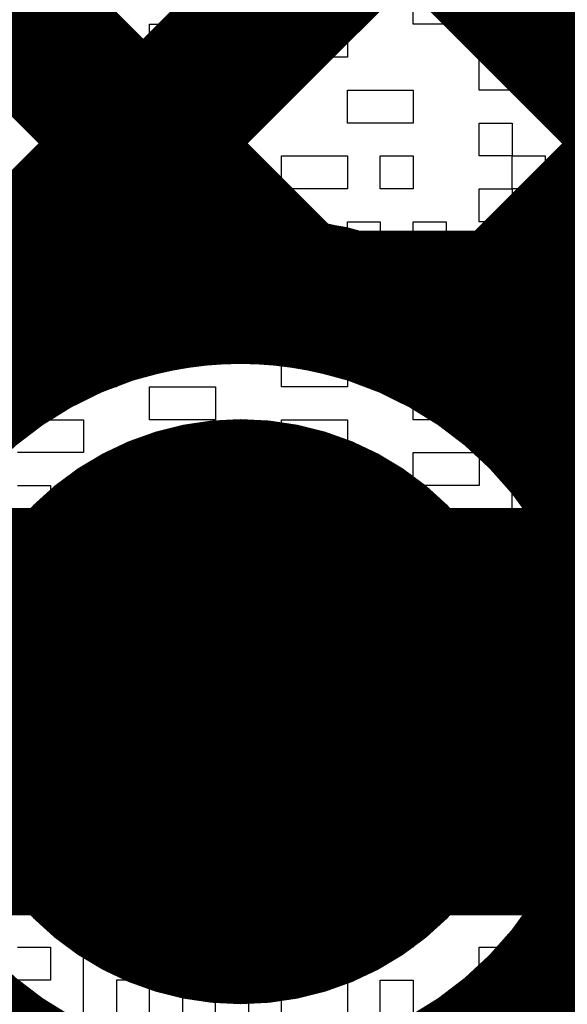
# Model space of a CAD drawing. Header units: millimetres. Extents: x 3.06 to 5.82, y 1.29 to 3.84.
# Tile 209 of 244: x 4.9431 to 4.9727, y 2.8102 to 2.8634. Entities that reach past the tile are written whole.
import ezdxf

# ---------------------------------------------------------------- set-up
doc = ezdxf.new("R2010")
doc.units = ezdxf.units.MM
doc.header["$MEASUREMENT"] = 0
for name, color, linetype in [('BottomLayer', 5, 'Continuous'), ('BottomOverlay', 54, 'Continuous'), ('BottomSolder', 6, 'Continuous'), ('MultiLayer', 9, 'Continuous'), ('TopLayer', 1, 'Continuous'), ('TopSolder', 216, 'Continuous'), ('ViaHoleLayer', 16, 'Continuous')]:
    doc.layers.add(name, color=color, linetype=linetype)

msp = doc.modelspace()

# ---------------------------------------------------------------- linework, layer by layer
at = {"layer": 'BottomLayer'}
for points, const_width in [([(4.789, 2.695964), (5.022, 2.928964)], 0.008), ([(4.919, 2.915744), (4.986744, 2.848)], 0.008), ([(4.969321, 2.848), (5.022, 2.900679)], 0.008), ([(4.919, 2.887459), (4.957824, 2.848635)], 0.008), ([(4.961028, 2.848), (5.05, 2.848)], 0.008), ([(4.955, 2.826), (5.05, 2.826)], 0.022)]:
    msp.add_lwpolyline(points, dxfattribs=dict(at, const_width=const_width))
at = {"layer": 'BottomLayer', "const_width": 0.008}
msp.add_lwpolyline([(4.961028, 2.804, -1.310882), (4.961028, 2.848)], format="xyb", dxfattribs=at)
at = {"layer": 'BottomLayer'}
for points, const_width in [([(4.955824, 2.848635, 1), (4.959824, 2.848635, 1)], 0.004), ([(4.959028, 2.848, 1), (4.963028, 2.848, 1)], 0.004), ([(4.959028, 2.848, 1), (4.963028, 2.848, 1)], 0.004), ([(4.967321, 2.848, 1), (4.971321, 2.848, 1)], 0.004), ([(4.949095, 2.826, 1), (4.960905, 2.826, 1)], 0.011811), ([(4.9495, 2.826, 1), (4.9605, 2.826, 1)], 0.011)]:
    msp.add_lwpolyline(points, format="xyb", close=True, dxfattribs=dict(at, const_width=const_width))
at = {"layer": 'BottomOverlay'}
for p, q in [((4.964345, 2.863163), (4.964345, 2.864944)), ((4.967909, 2.864944), (4.967909, 2.863163)), ((4.96969, 2.863163), (4.96969, 2.864944)), ((4.942964, 2.863163), (4.944746, 2.863163)), ((4.944746, 2.863163), (4.944746, 2.861381)), ((4.946528, 2.861381), (4.946528, 2.863163)), ((4.946528, 2.863163), (4.948309, 2.863163)), ((4.948309, 2.863163), (4.948309, 2.861381)), ((4.950091, 2.861381), (4.950091, 2.863163)), ((4.950091, 2.863163), (4.953655, 2.863163)), ((4.953655, 2.863163), (4.953655, 2.861381)), ((4.955437, 2.861381), (4.955437, 2.863163)), ((4.955437, 2.863163), (4.957218, 2.863163)), ((4.957218, 2.863163), (4.957218, 2.861381)), ((4.959, 2.861381), (4.959, 2.863163)), ((4.959, 2.863163), (4.960782, 2.863163)), ((4.960782, 2.863163), (4.960782, 2.861381)), ((4.967909, 2.863163), (4.964345, 2.863163)), ((4.975035, 2.863163), (4.96969, 2.863163)), ((4.944746, 2.861381), (4.942964, 2.861381)), ((4.946528, 2.859599), (4.946528, 2.861381)), ((4.948309, 2.861381), (4.948309, 2.859599)), ((4.953655, 2.861381), (4.950091, 2.861381)), ((4.955437, 2.859599), (4.955437, 2.861381)), ((4.957218, 2.861381), (4.957218, 2.859599)), ((4.960782, 2.861381), (4.959, 2.861381)), ((4.967909, 2.859599), (4.967909, 2.861381)), ((4.967909, 2.861381), (4.96969, 2.861381)), ((4.96969, 2.861381), (4.96969, 2.859599)), ((4.971472, 2.859599), (4.971472, 2.861381)), ((4.971472, 2.861381), (4.973254, 2.861381)), ((4.948309, 2.859599), (4.946528, 2.859599)), ((4.950091, 2.857817), (4.950091, 2.859599)), ((4.950091, 2.859599), (4.951873, 2.859599)), ((4.951873, 2.859599), (4.951873, 2.857817)), ((4.953655, 2.857817), (4.953655, 2.859599)), ((4.953655, 2.859599), (4.955437, 2.859599)), ((4.957218, 2.859599), (4.955437, 2.859599)), ((4.955437, 2.859599), (4.955437, 2.857817)), ((4.960782, 2.857817), (4.960782, 2.859599)), ((4.960782, 2.859599), (4.964345, 2.859599)), ((4.964345, 2.859599), (4.964345, 2.857817)), ((4.96969, 2.859599), (4.967909, 2.859599)), ((4.973254, 2.859599), (4.971472, 2.859599)), ((4.951873, 2.857817), (4.950091, 2.857817)), ((4.955437, 2.857817), (4.953655, 2.857817)), ((4.964345, 2.857817), (4.960782, 2.857817)), ((4.967909, 2.856036), (4.967909, 2.857817)), ((4.967909, 2.857817), (4.96969, 2.857817)), ((4.96969, 2.857817), (4.96969, 2.856036)), ((4.944746, 2.854254), (4.944746, 2.856036)), ((4.944746, 2.856036), (4.946528, 2.856036)), ((4.946528, 2.856036), (4.946528, 2.854254)), ((4.948309, 2.854254), (4.948309, 2.856036)), ((4.948309, 2.856036), (4.950091, 2.856036)), ((4.950091, 2.856036), (4.950091, 2.854254)), ((4.953655, 2.854254), (4.953655, 2.856036)), ((4.953655, 2.856036), (4.955437, 2.856036)), ((4.955437, 2.856036), (4.955437, 2.854254)), ((4.957218, 2.854254), (4.957218, 2.856036)), ((4.957218, 2.856036), (4.960782, 2.856036)), ((4.960782, 2.856036), (4.960782, 2.854254)), ((4.962563, 2.854254), (4.962563, 2.856036)), ((4.962563, 2.856036), (4.964345, 2.856036)), ((4.964345, 2.856036), (4.964345, 2.854254)), ((4.96969, 2.856036), (4.967909, 2.856036)), ((4.96969, 2.854254), (4.96969, 2.856036)), ((4.96969, 2.856036), (4.971472, 2.856036)), ((4.971472, 2.856036), (4.971472, 2.854254)), ((4.946528, 2.854254), (4.944746, 2.854254)), ((4.950091, 2.854254), (4.948309, 2.854254)), ((4.955437, 2.854254), (4.953655, 2.854254)), ((4.960782, 2.854254), (4.957218, 2.854254)), ((4.964345, 2.854254), (4.962563, 2.854254)), ((4.967909, 2.852472), (4.967909, 2.854254)), ((4.967909, 2.854254), (4.96969, 2.854254)), ((4.971472, 2.854254), (4.96969, 2.854254)), ((4.96969, 2.854254), (4.96969, 2.852472)), ((4.944746, 2.85069), (4.944746, 2.852472)), ((4.944746, 2.852472), (4.948309, 2.852472)), ((4.948309, 2.852472), (4.948309, 2.85069)), ((4.950091, 2.85069), (4.950091, 2.852472)), ((4.950091, 2.852472), (4.953655, 2.852472)), ((4.953655, 2.852472), (4.953655, 2.85069)), ((4.955437, 2.85069), (4.955437, 2.852472)), ((4.955437, 2.852472), (4.957218, 2.852472)), ((4.957218, 2.852472), (4.957218, 2.85069)), ((4.960782, 2.85069), (4.960782, 2.852472)), ((4.960782, 2.852472), (4.962563, 2.852472)), ((4.962563, 2.852472), (4.962563, 2.85069)), ((4.964345, 2.85069), (4.964345, 2.852472)), ((4.964345, 2.852472), (4.966127, 2.852472)), ((4.966127, 2.852472), (4.966127, 2.85069)), ((4.96969, 2.852472), (4.967909, 2.852472)), ((4.971472, 2.85069), (4.971472, 2.852472)), ((4.971472, 2.852472), (4.973254, 2.852472)), ((4.942964, 2.85069), (4.944746, 2.85069)), ((4.948309, 2.85069), (4.944746, 2.85069)), ((4.944746, 2.85069), (4.944746, 2.848909)), ((4.953655, 2.85069), (4.950091, 2.85069)), ((4.957218, 2.85069), (4.955437, 2.85069)), ((4.957218, 2.848909), (4.957218, 2.85069)), ((4.957218, 2.85069), (4.960782, 2.85069)), ((4.962563, 2.85069), (4.960782, 2.85069)), ((4.960782, 2.85069), (4.960782, 2.848909)), ((4.966127, 2.85069), (4.964345, 2.85069)), ((4.966127, 2.848909), (4.966127, 2.85069)), ((4.966127, 2.85069), (4.967909, 2.85069)), ((4.967909, 2.85069), (4.967909, 2.848909)), ((4.96969, 2.848909), (4.96969, 2.85069)), ((4.96969, 2.85069), (4.971472, 2.85069)), ((4.973254, 2.85069), (4.971472, 2.85069)), ((4.971472, 2.85069), (4.971472, 2.848909)), ((4.944746, 2.848909), (4.942964, 2.848909)), ((4.944746, 2.847127), (4.944746, 2.848909)), ((4.944746, 2.848909), (4.946528, 2.848909)), ((4.946528, 2.848909), (4.946528, 2.847127)), ((4.950091, 2.847127), (4.950091, 2.848909)), ((4.950091, 2.848909), (4.953655, 2.848909)), ((4.953655, 2.848909), (4.953655, 2.847127)), ((4.957218, 2.847127), (4.957218, 2.848909)), ((4.960782, 2.848909), (4.959, 2.848909)), ((4.959, 2.848909), (4.959, 2.847127)), ((4.964345, 2.847127), (4.964345, 2.848909)), ((4.964345, 2.848909), (4.966127, 2.848909)), ((4.967909, 2.848909), (4.966127, 2.848909)), ((4.966127, 2.848909), (4.966127, 2.847127)), ((4.971472, 2.848909), (4.96969, 2.848909)), ((4.946528, 2.847127), (4.944746, 2.847127)), ((4.948309, 2.845345), (4.948309, 2.847127)), ((4.948309, 2.847127), (4.950091, 2.847127)), ((4.953655, 2.847127), (4.950091, 2.847127)), ((4.950091, 2.847127), (4.950091, 2.845345)), ((4.953655, 2.845345), (4.953655, 2.847127)), ((4.953655, 2.847127), (4.955437, 2.847127)), ((4.955437, 2.847127), (4.955437, 2.845345)), ((4.959, 2.847127), (4.957218, 2.847127)), ((4.966127, 2.847127), (4.964345, 2.847127)), ((4.966127, 2.845345), (4.966127, 2.847127)), ((4.966127, 2.847127), (4.967909, 2.847127)), ((4.967909, 2.847127), (4.967909, 2.845345)), ((4.96969, 2.845345), (4.96969, 2.847127)), ((4.96969, 2.847127), (4.971472, 2.847127)), ((4.971472, 2.847127), (4.971472, 2.845345)), ((4.942964, 2.845345), (4.944746, 2.845345)), ((4.944746, 2.845345), (4.944746, 2.843564)), ((4.946528, 2.843564), (4.946528, 2.845345)), ((4.946528, 2.845345), (4.948309, 2.845345)), ((4.950091, 2.845345), (4.948309, 2.845345)), ((4.948309, 2.845345), (4.948309, 2.843564)), ((4.955437, 2.845345), (4.953655, 2.845345)), ((4.957218, 2.843564), (4.957218, 2.845345)), ((4.957218, 2.845345), (4.960782, 2.845345)), ((4.960782, 2.845345), (4.960782, 2.843564)), ((4.962563, 2.843564), (4.962563, 2.845345)), ((4.962563, 2.845345), (4.964345, 2.845345)), ((4.964345, 2.845345), (4.964345, 2.843564)), ((4.967909, 2.845345), (4.966127, 2.845345)), ((4.971472, 2.845345), (4.96969, 2.845345)), ((4.944746, 2.843564), (4.942964, 2.843564)), ((4.948309, 2.843564), (4.946528, 2.843564)), ((4.950091, 2.841782), (4.950091, 2.843564)), ((4.950091, 2.843564), (4.953655, 2.843564)), ((4.953655, 2.843564), (4.953655, 2.841782)), ((4.960782, 2.843564), (4.957218, 2.843564)), ((4.964345, 2.843564), (4.962563, 2.843564)), ((4.964345, 2.841782), (4.964345, 2.843564)), ((4.964345, 2.843564), (4.966127, 2.843564)), ((4.966127, 2.843564), (4.966127, 2.841782)), ((4.967909, 2.841782), (4.967909, 2.843564)), ((4.967909, 2.843564), (4.971472, 2.843564)), ((4.971472, 2.843564), (4.971472, 2.841782)), ((4.942964, 2.841782), (4.946528, 2.841782)), ((4.946528, 2.841782), (4.946528, 2.84)), ((4.953655, 2.841782), (4.950091, 2.841782)), ((4.957218, 2.84), (4.957218, 2.841782)), ((4.957218, 2.841782), (4.960782, 2.841782)), ((4.960782, 2.841782), (4.960782, 2.84)), ((4.966127, 2.841782), (4.964345, 2.841782)), ((4.971472, 2.841782), (4.967909, 2.841782)), ((4.946528, 2.84), (4.942964, 2.84)), ((4.960782, 2.84), (4.957218, 2.84)), ((4.964345, 2.838218), (4.964345, 2.84)), ((4.964345, 2.84), (4.967909, 2.84)), ((4.967909, 2.84), (4.967909, 2.838218)), ((4.942964, 2.838218), (4.944746, 2.838218)), ((4.944746, 2.838218), (4.944746, 2.836437)), ((4.946528, 2.836437), (4.946528, 2.838218)), ((4.946528, 2.838218), (4.950091, 2.838218)), ((4.950091, 2.838218), (4.950091, 2.836437)), ((4.953655, 2.836437), (4.953655, 2.838218)), ((4.953655, 2.838218), (4.957218, 2.838218)), ((4.957218, 2.838218), (4.957218, 2.836437)), ((4.959, 2.836437), (4.959, 2.838218)), ((4.959, 2.838218), (4.960782, 2.838218)), ((4.960782, 2.838218), (4.960782, 2.836437)), ((4.967909, 2.838218), (4.964345, 2.838218)), ((4.96969, 2.836437), (4.96969, 2.838218)), ((4.96969, 2.838218), (4.971472, 2.838218)), ((4.971472, 2.838218), (4.971472, 2.836437)), ((4.944746, 2.836437), (4.942964, 2.836437)), ((4.950091, 2.836437), (4.946528, 2.836437)), ((4.957218, 2.836437), (4.953655, 2.836437)), ((4.960782, 2.836437), (4.959, 2.836437)), ((4.964345, 2.834655), (4.964345, 2.836437)), ((4.964345, 2.836437), (4.967909, 2.836437)), ((4.967909, 2.836437), (4.967909, 2.834655)), ((4.96969, 2.834655), (4.96969, 2.836437)), ((4.971472, 2.836437), (4.971472, 2.834655)), ((4.944746, 2.832873), (4.944746, 2.834655)), ((4.944746, 2.834655), (4.946528, 2.834655)), ((4.946528, 2.834655), (4.946528, 2.832873)), ((4.948309, 2.832873), (4.948309, 2.834655)), ((4.948309, 2.834655), (4.950091, 2.834655)), ((4.950091, 2.834655), (4.950091, 2.832873)), ((4.953655, 2.832873), (4.953655, 2.834655)), ((4.953655, 2.834655), (4.957218, 2.834655)), ((4.957218, 2.834655), (4.957218, 2.832873)), ((4.960782, 2.832873), (4.960782, 2.834655)), ((4.960782, 2.834655), (4.962563, 2.834655)), ((4.962563, 2.834655), (4.962563, 2.832873)), ((4.967909, 2.834655), (4.964345, 2.834655)), ((4.971472, 2.834655), (4.96969, 2.834655)), ((4.942964, 2.832873), (4.944746, 2.832873)), ((4.946528, 2.832873), (4.944746, 2.832873)), ((4.944746, 2.832873), (4.944746, 2.831091)), ((4.950091, 2.832873), (4.948309, 2.832873)), ((4.957218, 2.832873), (4.953655, 2.832873)), ((4.959, 2.831091), (4.959, 2.832873)), ((4.959, 2.832873), (4.960782, 2.832873)), ((4.962563, 2.832873), (4.960782, 2.832873)), ((4.960782, 2.832873), (4.960782, 2.831091)), ((4.962563, 2.831091), (4.962563, 2.832873)), ((4.962563, 2.832873), (4.964345, 2.832873)), ((4.964345, 2.832873), (4.964345, 2.831091)), ((4.966127, 2.831091), (4.966127, 2.832873)), ((4.966127, 2.832873), (4.967909, 2.832873)), ((4.967909, 2.832873), (4.967909, 2.831091)), ((4.944746, 2.831091), (4.942964, 2.831091)), ((4.946528, 2.82931), (4.946528, 2.831091)), ((4.946528, 2.831091), (4.948309, 2.831091)), ((4.948309, 2.831091), (4.948309, 2.82931)), ((4.950091, 2.82931), (4.950091, 2.831091)), ((4.950091, 2.831091), (4.953655, 2.831091)), ((4.953655, 2.831091), (4.953655, 2.82931)), ((4.955437, 2.82931), (4.955437, 2.831091)), ((4.955437, 2.831091), (4.957218, 2.831091)), ((4.957218, 2.831091), (4.957218, 2.82931)), ((4.960782, 2.831091), (4.959, 2.831091)), ((4.964345, 2.831091), (4.962563, 2.831091)), ((4.967909, 2.831091), (4.966127, 2.831091)), ((4.971472, 2.82931), (4.971472, 2.831091)), ((4.971472, 2.831091), (4.975035, 2.831091)), ((4.944746, 2.827528), (4.944746, 2.82931)), ((4.944746, 2.82931), (4.946528, 2.82931)), ((4.948309, 2.82931), (4.946528, 2.82931)), ((4.946528, 2.82931), (4.946528, 2.827528)), ((4.953655, 2.82931), (4.950091, 2.82931)), ((4.957218, 2.82931), (4.955437, 2.82931)), ((4.957218, 2.827528), (4.957218, 2.82931)), ((4.957218, 2.82931), (4.959, 2.82931)), ((4.959, 2.82931), (4.959, 2.827528)), ((4.962563, 2.827528), (4.962563, 2.82931)), ((4.962563, 2.82931), (4.964345, 2.82931)), ((4.964345, 2.82931), (4.964345, 2.827528)), ((4.967909, 2.827528), (4.967909, 2.82931)), ((4.967909, 2.82931), (4.96969, 2.82931)), ((4.96969, 2.82931), (4.96969, 2.827528)), ((4.975035, 2.82931), (4.971472, 2.82931)), ((4.944746, 2.825746), (4.944746, 2.827528)), ((4.946528, 2.827528), (4.946528, 2.825746)), ((4.950091, 2.825746), (4.950091, 2.827528)), ((4.950091, 2.827528), (4.953655, 2.827528)), ((4.953655, 2.827528), (4.953655, 2.825746)), ((4.959, 2.827528), (4.957218, 2.827528)), ((4.959, 2.825746), (4.959, 2.827528)), ((4.959, 2.827528), (4.962563, 2.827528)), ((4.964345, 2.827528), (4.962563, 2.827528)), ((4.962563, 2.827528), (4.962563, 2.825746)), ((4.96969, 2.827528), (4.967909, 2.827528)), ((4.96969, 2.825746), (4.96969, 2.827528)), ((4.96969, 2.827528), (4.971472, 2.827528)), ((4.971472, 2.827528), (4.971472, 2.825746)), ((4.946528, 2.825746), (4.944746, 2.825746)), ((4.948309, 2.823965), (4.948309, 2.825746)), ((4.948309, 2.825746), (4.950091, 2.825746)), ((4.953655, 2.825746), (4.950091, 2.825746)), ((4.950091, 2.825746), (4.950091, 2.823965)), ((4.960782, 2.825746), (4.959, 2.825746)), ((4.960782, 2.823965), (4.960782, 2.825746)), ((4.962563, 2.825746), (4.962563, 2.823965)), ((4.964345, 2.823965), (4.964345, 2.825746)), ((4.964345, 2.825746), (4.966127, 2.825746)), ((4.966127, 2.825746), (4.966127, 2.823965)), ((4.967909, 2.823965), (4.967909, 2.825746)), ((4.967909, 2.825746), (4.96969, 2.825746)), ((4.971472, 2.825746), (4.96969, 2.825746)), ((4.96969, 2.825746), (4.96969, 2.823965)), ((4.944746, 2.822183), (4.944746, 2.823965)), ((4.944746, 2.823965), (4.946528, 2.823965)), ((4.946528, 2.823965), (4.946528, 2.822183)), ((4.950091, 2.823965), (4.948309, 2.823965)), ((4.953655, 2.822183), (4.953655, 2.823965)), ((4.953655, 2.823965), (4.955437, 2.823965)), ((4.955437, 2.823965), (4.955437, 2.822183)), ((4.957218, 2.822183), (4.957218, 2.823965)), ((4.957218, 2.823965), (4.959, 2.823965)), ((4.959, 2.823965), (4.959, 2.822183)), ((4.960782, 2.822183), (4.960782, 2.823965)), ((4.962563, 2.823965), (4.962563, 2.822183)), ((4.966127, 2.823965), (4.964345, 2.823965)), ((4.96969, 2.823965), (4.967909, 2.823965)), ((4.96969, 2.822183), (4.96969, 2.823965)), ((4.96969, 2.823965), (4.971472, 2.823965)), ((4.971472, 2.823965), (4.971472, 2.822183)), ((4.946528, 2.822183), (4.944746, 2.822183)), ((4.950091, 2.820401), (4.950091, 2.822183)), ((4.950091, 2.822183), (4.953655, 2.822183)), ((4.955437, 2.822183), (4.953655, 2.822183)), ((4.953655, 2.822183), (4.953655, 2.820401)), ((4.959, 2.822183), (4.957218, 2.822183)), ((4.962563, 2.822183), (4.960782, 2.822183)), ((4.966127, 2.820401), (4.966127, 2.822183)), ((4.966127, 2.822183), (4.967909, 2.822183)), ((4.967909, 2.822183), (4.967909, 2.820401)), ((4.971472, 2.822183), (4.96969, 2.822183)), ((4.944746, 2.818619), (4.944746, 2.820401)), ((4.944746, 2.820401), (4.946528, 2.820401)), ((4.946528, 2.820401), (4.946528, 2.818619)), ((4.953655, 2.820401), (4.950091, 2.820401)), ((4.957218, 2.818619), (4.957218, 2.820401)), ((4.957218, 2.820401), (4.959, 2.820401)), ((4.959, 2.820401), (4.959, 2.818619)), ((4.960782, 2.818619), (4.960782, 2.820401)), ((4.960782, 2.820401), (4.962563, 2.820401)), ((4.962563, 2.820401), (4.962563, 2.818619)), ((4.964345, 2.818619), (4.964345, 2.820401)), ((4.964345, 2.820401), (4.966127, 2.820401)), ((4.967909, 2.820401), (4.966127, 2.820401)), ((4.966127, 2.820401), (4.966127, 2.818619)), ((4.96969, 2.818619), (4.96969, 2.820401)), ((4.96969, 2.820401), (4.971472, 2.820401)), ((4.971472, 2.820401), (4.971472, 2.818619)), ((4.946528, 2.818619), (4.944746, 2.818619)), ((4.959, 2.818619), (4.957218, 2.818619)), ((4.960782, 2.816838), (4.960782, 2.818619)), ((4.962563, 2.818619), (4.962563, 2.816838)), ((4.966127, 2.818619), (4.964345, 2.818619)), ((4.96969, 2.816838), (4.96969, 2.818619)), ((4.971472, 2.818619), (4.971472, 2.816838)), ((4.946528, 2.815056), (4.946528, 2.816838)), ((4.946528, 2.816838), (4.950091, 2.816838)), ((4.950091, 2.816838), (4.950091, 2.815056)), ((4.953655, 2.815056), (4.953655, 2.816838)), ((4.953655, 2.816838), (4.957218, 2.816838)), ((4.957218, 2.816838), (4.957218, 2.815056)), ((4.962563, 2.816838), (4.960782, 2.816838)), ((4.964345, 2.815056), (4.964345, 2.816838)), ((4.964345, 2.816838), (4.966127, 2.816838)), ((4.966127, 2.816838), (4.966127, 2.815056)), ((4.967909, 2.815056), (4.967909, 2.816838)), ((4.967909, 2.816838), (4.96969, 2.816838)), ((4.971472, 2.816838), (4.96969, 2.816838)), ((4.96969, 2.816838), (4.96969, 2.815056)), ((4.950091, 2.815056), (4.946528, 2.815056)), ((4.957218, 2.815056), (4.953655, 2.815056)), ((4.962563, 2.813274), (4.962563, 2.815056)), ((4.962563, 2.815056), (4.964345, 2.815056)), ((4.966127, 2.815056), (4.964345, 2.815056)), ((4.964345, 2.815056), (4.964345, 2.813274)), ((4.96969, 2.815056), (4.967909, 2.815056)), ((4.942964, 2.813274), (4.944746, 2.813274)), ((4.944746, 2.813274), (4.944746, 2.811492)), ((4.946528, 2.811492), (4.946528, 2.813274)), ((4.946528, 2.813274), (4.950091, 2.813274)), ((4.950091, 2.813274), (4.950091, 2.811492)), ((4.951873, 2.811492), (4.951873, 2.813274)), ((4.951873, 2.813274), (4.953655, 2.813274)), ((4.953655, 2.813274), (4.953655, 2.811492)), ((4.955437, 2.811492), (4.955437, 2.813274)), ((4.955437, 2.813274), (4.957218, 2.813274)), ((4.957218, 2.813274), (4.957218, 2.811492)), ((4.959, 2.811492), (4.959, 2.813274)), ((4.959, 2.813274), (4.960782, 2.813274)), ((4.960782, 2.813274), (4.960782, 2.811492)), ((4.964345, 2.813274), (4.962563, 2.813274)), ((4.967909, 2.811492), (4.967909, 2.813274)), ((4.967909, 2.813274), (4.96969, 2.813274)), ((4.96969, 2.813274), (4.96969, 2.811492)), ((4.971472, 2.811492), (4.971472, 2.813274)), ((4.971472, 2.813274), (4.975035, 2.813274)), ((4.944746, 2.811492), (4.942964, 2.811492)), ((4.946528, 2.80971), (4.946528, 2.811492)), ((4.950091, 2.811492), (4.948309, 2.811492)), ((4.948309, 2.811492), (4.948309, 2.80971)), ((4.950091, 2.80971), (4.950091, 2.811492)), ((4.950091, 2.811492), (4.951873, 2.811492)), ((4.953655, 2.811492), (4.951873, 2.811492)), ((4.951873, 2.811492), (4.951873, 2.80971)), ((4.953655, 2.80971), (4.953655, 2.811492)), ((4.953655, 2.811492), (4.955437, 2.811492)), ((4.957218, 2.811492), (4.955437, 2.811492)), ((4.955437, 2.811492), (4.955437, 2.80971)), ((4.957218, 2.80971), (4.957218, 2.811492)), ((4.957218, 2.811492), (4.959, 2.811492)), ((4.960782, 2.811492), (4.960782, 2.80971)), ((4.962563, 2.80971), (4.962563, 2.811492)), ((4.962563, 2.811492), (4.964345, 2.811492)), ((4.964345, 2.811492), (4.964345, 2.80971)), ((4.967909, 2.80971), (4.967909, 2.811492)), ((4.96969, 2.811492), (4.96969, 2.80971)), ((4.971472, 2.80971), (4.971472, 2.811492))]:
    msp.add_line(p, q, dxfattribs=at)
at = {"layer": 'BottomSolder', "const_width": 0.015811}
msp.add_lwpolyline([(4.947095, 2.826, 1), (4.962905, 2.826, 1)], format="xyb", close=True, dxfattribs=at)
at = {"layer": 'MultiLayer', "const_width": 0.011811}
msp.add_lwpolyline([(4.949095, 2.826, 1), (4.960905, 2.826, 1)], format="xyb", close=True, dxfattribs=at)
at = {"layer": 'TopLayer'}
for points, const_width in [([(4.941036, 2.848), (5.499921, 3.406885)], 0.008), ([(4.966826, 2.845506), (5.499921, 3.378601)], 0.008), ([(4.93137, 2.903374), (5.017244, 2.8175)], 0.008), ([(4.93137, 2.875089), (4.957824, 2.848635)], 0.008), ([(4.93137, 2.848), (4.948972, 2.848)], 0.008), ([(4.85, 2.826), (4.955, 2.826)], 0.022), ([(4.969656, 2.80852), (5.259175, 2.519)], 0.008)]:
    msp.add_lwpolyline(points, dxfattribs=dict(at, const_width=const_width))
at = {"layer": 'TopLayer', "const_width": 0.008}
for points in [[(4.948972, 2.848, -0.494904), (4.977811, 2.826)], [(4.977811, 2.826, -0.494904), (4.948972, 2.804)]]:
    msp.add_lwpolyline(points, format="xyb", dxfattribs=at)
at = {"layer": 'TopLayer'}
for points, const_width in [([(4.955824, 2.848635, 1), (4.959824, 2.848635, 1)], 0.004), ([(4.939036, 2.848, 1), (4.943036, 2.848, 1)], 0.004), ([(4.946972, 2.848, 1), (4.950972, 2.848, 1)], 0.004), ([(4.946972, 2.848, 1), (4.950972, 2.848, 1)], 0.004), ([(4.964827, 2.845506, 1), (4.968826, 2.845506, 1)], 0.004), ([(4.949095, 2.826, 1), (4.960905, 2.826, 1)], 0.011811), ([(4.9495, 2.826, 1), (4.9605, 2.826, 1)], 0.011), ([(4.967656, 2.80852, 1), (4.971655, 2.80852, 1)], 0.004)]:
    msp.add_lwpolyline(points, format="xyb", close=True, dxfattribs=dict(at, const_width=const_width))
at = {"layer": 'TopSolder', "const_width": 0.015811}
msp.add_lwpolyline([(4.947095, 2.826, 1), (4.962905, 2.826, 1)], format="xyb", close=True, dxfattribs=at)
at = {"layer": 'ViaHoleLayer', "const_width": 0.007874}
msp.add_lwpolyline([(4.951063, 2.826, 1), (4.958937, 2.826, 1)], format="xyb", close=True, dxfattribs=at)

doc.saveas('drawing.dxf')
